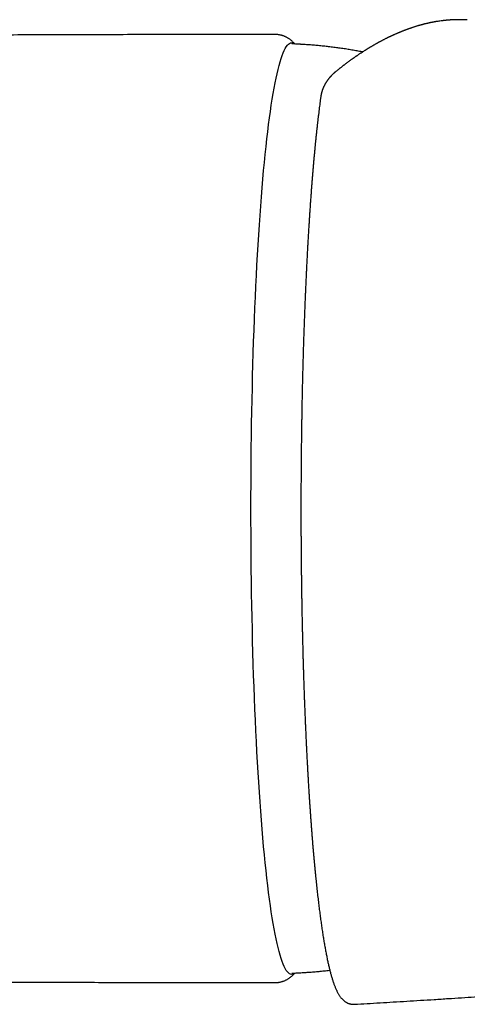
# Model space of a CAD drawing. Header units: millimetres. Extents: x 8 to 699, y 12 to 648.
# Tile 19 of 38: x 358 to 380, y 286 to 334. Entities that reach past the tile are written whole.
import ezdxf

# ---------------------------------------------------------------- set-up
doc = ezdxf.new("R2010")
doc.units = ezdxf.units.MM

msp = doc.modelspace()

# ---------------------------------------------------------------- linework, layer by layer
at = {"color": 7, "linetype": 'Continuous', "lineweight": 30, "flags": 128}
for points in [[(369.775, 309.925), (369.775, 310.523), (369.777, 311.12), (369.781, 311.717), (369.786, 312.313), (369.792, 312.906), (369.799, 313.498), (369.808, 314.088), (369.818, 314.674), (369.83, 315.258), (369.843, 315.837), (369.857, 316.413), (369.872, 316.984), (369.889, 317.55), (369.907, 318.111), (369.926, 318.667), (369.947, 319.216), (369.969, 319.76), (369.992, 320.296), (370.016, 320.825), (370.041, 321.347), (370.068, 321.861), (370.096, 322.367), (370.125, 322.864), (370.155, 323.353), (370.186, 323.832), (370.218, 324.301), (370.252, 324.761), (370.286, 325.211), (370.322, 325.65), (370.358, 326.078), (370.395, 326.496), (370.434, 326.902), (370.473, 327.296), (370.513, 327.679), (370.554, 328.049), (370.595, 328.407), (370.638, 328.752), (370.681, 329.084), (370.725, 329.403), (370.77, 329.709), (370.816, 330.001), (370.862, 330.28), (370.909, 330.544), (370.956, 330.795), (371.004, 331.031), (371.052, 331.252), (371.101, 331.459), (371.151, 331.652), (371.2, 331.829), (371.25, 331.991), (371.301, 332.138), (371.352, 332.27), (371.403, 332.387), (371.454, 332.488), (371.506, 332.574), (371.558, 332.645), (371.61, 332.699), (371.662, 332.738), (371.714, 332.762), (371.766, 332.77), (371.818, 332.762), (371.87, 332.738), (371.912, 332.708)], [(371.912, 287.141), (371.87, 287.111), (371.818, 287.087), (371.766, 287.079), (371.714, 287.087), (371.662, 287.111), (371.61, 287.15), (371.558, 287.205), (371.506, 287.275), (371.454, 287.361), (371.403, 287.462), (371.352, 287.579), (371.301, 287.711), (371.25, 287.858), (371.2, 288.02), (371.151, 288.198), (371.101, 288.39), (371.052, 288.597), (371.004, 288.818), (370.956, 289.054), (370.909, 289.305), (370.862, 289.569), (370.816, 289.848), (370.77, 290.14), (370.725, 290.446), (370.681, 290.765), (370.638, 291.097), (370.595, 291.442), (370.554, 291.8), (370.513, 292.171), (370.473, 292.553), (370.434, 292.947), (370.395, 293.353), (370.358, 293.771), (370.322, 294.199), (370.286, 294.638), (370.252, 295.088), (370.218, 295.548), (370.186, 296.017), (370.155, 296.497), (370.125, 296.985), (370.096, 297.482), (370.068, 297.988), (370.041, 298.502), (370.016, 299.024), (369.992, 299.553), (369.969, 300.089), (369.947, 300.633), (369.926, 301.182), (369.907, 301.738), (369.889, 302.299), (369.872, 302.865), (369.857, 303.436), (369.843, 304.012), (369.83, 304.591), (369.818, 305.175), (369.808, 305.761), (369.799, 306.351), (369.792, 306.943), (369.786, 307.537), (369.781, 308.132), (369.777, 308.729), (369.775, 309.327), (369.775, 309.925)]]:
    msp.add_lwpolyline(points, dxfattribs=at)
at = {"color": 7, "linetype": 'Continuous', "lineweight": 30}
for points, knots in [([(380.372, 333.886), (380.359, 333.887), (380.33, 333.889), (380.286, 333.891), (380.237, 333.894), (380.192, 333.895), (380.15, 333.897), (380.112, 333.898), (380.074, 333.899), (380.036, 333.899), (379.998, 333.899), (379.962, 333.9), (379.926, 333.899), (379.896, 333.899), (379.872, 333.899), (379.853, 333.899), (379.838, 333.898), (379.823, 333.898), (379.805, 333.898), (379.782, 333.897), (379.754, 333.896), (379.723, 333.895), (379.69, 333.894), (379.656, 333.892), (379.622, 333.89), (379.588, 333.888), (379.555, 333.886), (379.523, 333.884), (379.494, 333.882), (379.468, 333.88), (379.444, 333.879), (379.424, 333.877), (379.407, 333.875), (379.388, 333.874), (379.367, 333.872), (379.34, 333.869), (379.31, 333.866), (379.275, 333.863), (379.237, 333.859), (379.196, 333.854), (379.131, 333.846), (379.044, 333.835), (378.959, 333.822), (378.901, 333.813), (378.869, 333.808), (378.841, 333.803), (378.816, 333.799), (378.792, 333.795), (378.765, 333.79), (378.734, 333.784), (378.697, 333.777), (378.659, 333.77), (378.621, 333.762), (378.584, 333.755), (378.548, 333.747), (378.509, 333.739), (378.467, 333.73), (378.422, 333.719), (378.372, 333.708), (378.319, 333.695), (378.265, 333.682), (378.214, 333.668), (378.166, 333.656), (378.124, 333.645), (378.087, 333.634), (378.051, 333.624), (378.014, 333.614), (377.975, 333.603), (377.934, 333.59), (377.889, 333.577), (377.84, 333.562), (377.789, 333.546), (377.739, 333.53), (377.692, 333.514), (377.645, 333.498), (377.597, 333.482), (377.548, 333.465), (377.499, 333.448), (377.454, 333.432), (377.412, 333.416), (377.369, 333.4), (377.323, 333.383), (377.275, 333.364), (377.229, 333.346), (377.188, 333.33), (377.152, 333.316), (377.118, 333.302), (377.088, 333.29), (377.06, 333.278), (377.036, 333.268), (377.013, 333.258), (376.989, 333.248), (376.96, 333.236), (376.925, 333.221), (376.885, 333.203), (376.841, 333.184), (376.795, 333.163), (376.747, 333.142), (376.705, 333.122), (376.669, 333.106), (376.64, 333.092), (376.611, 333.079), (376.584, 333.066), (376.56, 333.054), (376.543, 333.046), (376.529, 333.039), (376.517, 333.033), (376.502, 333.026), (376.485, 333.018), (376.464, 333.008), (376.432, 332.992), (376.389, 332.97), (376.336, 332.944), (376.286, 332.918), (376.238, 332.893), (376.193, 332.87), (376.153, 332.848), (376.116, 332.829), (376.084, 332.811), (376.058, 332.797), (376.037, 332.786), (376.022, 332.778), (376.01, 332.771), (375.999, 332.765), (375.987, 332.758), (375.971, 332.749), (375.952, 332.739), (375.929, 332.726), (375.895, 332.707), (375.854, 332.683), (375.808, 332.657), (375.767, 332.633), (375.729, 332.611), (375.69, 332.588), (375.648, 332.563), (375.611, 332.541), (375.578, 332.521), (375.553, 332.506), (375.53, 332.492), (375.511, 332.48), (375.495, 332.471), (375.484, 332.464), (375.472, 332.457), (375.457, 332.447), (375.434, 332.433), (375.405, 332.415), (375.37, 332.393), (375.33, 332.367), (375.288, 332.34), (375.243, 332.311), (375.197, 332.281), (375.149, 332.25), (375.102, 332.219), (375.054, 332.187), (375.012, 332.159), (374.976, 332.134), (374.949, 332.116), (374.927, 332.1), (374.907, 332.087), (374.886, 332.072), (374.861, 332.055), (374.834, 332.036), (374.804, 332.015), (374.772, 331.993), (374.74, 331.97), (374.696, 331.939), (374.641, 331.899), (374.574, 331.85), (374.507, 331.801), (374.443, 331.753), (374.385, 331.709), (374.341, 331.676), (374.311, 331.653), (374.29, 331.637), (374.266, 331.619), (374.239, 331.598), (374.207, 331.573), (374.172, 331.545), (374.132, 331.514), (374.09, 331.48), (374.043, 331.443), (373.992, 331.402), (373.957, 331.374), (373.938, 331.359)], [0, 0, 0, 0, 0.005774, 0.012443, 0.02001, 0.028476, 0.034259, 0.040398, 0.046892, 0.053276, 0.059145, 0.065756, 0.071563, 0.076565, 0.080763, 0.083497, 0.085737, 0.088029, 0.090819, 0.094595, 0.099014, 0.104068, 0.109359, 0.114681, 0.120034, 0.125419, 0.130836, 0.135726, 0.140426, 0.144619, 0.148303, 0.151476, 0.15414, 0.156546, 0.160131, 0.164343, 0.169183, 0.17465, 0.180744, 0.18731, 0.193843, 0.211426, 0.228449, 0.233831, 0.238721, 0.243115, 0.247015, 0.25053, 0.254391, 0.259557, 0.26539, 0.271575, 0.277388, 0.283215, 0.288666, 0.294557, 0.301081, 0.308237, 0.315806, 0.324484, 0.332854, 0.340916, 0.348578, 0.354846, 0.360557, 0.365929, 0.371594, 0.377597, 0.384041, 0.390963, 0.398363, 0.406801, 0.414608, 0.421783, 0.428762, 0.436159, 0.443981, 0.451786, 0.458568, 0.464994, 0.471473, 0.47848, 0.486018, 0.493893, 0.499706, 0.505205, 0.510388, 0.515192, 0.51944, 0.523061, 0.526382, 0.53011, 0.534288, 0.539848, 0.546046, 0.552876, 0.560068, 0.567484, 0.575123, 0.579498, 0.583943, 0.588458, 0.592888, 0.596536, 0.59932, 0.600952, 0.602795, 0.605065, 0.607763, 0.610887, 0.614439, 0.622784, 0.630854, 0.638596, 0.646008, 0.653092, 0.659126, 0.664841, 0.669854, 0.674094, 0.676885, 0.679199, 0.681037, 0.682569, 0.684333, 0.686711, 0.689702, 0.693305, 0.697399, 0.705164, 0.712377, 0.718457, 0.724134, 0.730066, 0.736455, 0.743298, 0.747338, 0.751427, 0.754993, 0.757944, 0.760279, 0.761998, 0.763212, 0.765732, 0.769211, 0.773649, 0.779046, 0.785388, 0.792061, 0.798727, 0.806053, 0.813371, 0.82068, 0.827982, 0.835136, 0.84026, 0.844485, 0.84781, 0.850501, 0.853694, 0.857519, 0.861703, 0.866416, 0.871325, 0.876342, 0.881468, 0.891473, 0.901867, 0.912528, 0.922445, 0.931393, 0.93937, 0.942573, 0.945616, 0.949114, 0.953323, 0.958245, 0.963877, 0.969839, 0.976433, 0.983658, 0.991514, 1, 1, 1, 1]), ([(380.372, 333.886), (380.373, 333.886), (380.377, 333.886), (380.38, 333.886), (380.382, 333.886)], [0, 0, 0, 0, 0.402367, 1, 1, 1, 1]), ([(370.965, 333.174), (370.74, 333.174), (369.453, 333.174), (367.103, 333.172), (363.915, 333.166), (360.728, 333.158), (357.541, 333.146), (354.354, 333.132), (351.166, 333.115), (347.979, 333.095), (344.792, 333.072), (341.605, 333.047), (339.386, 333.027), (338.23, 333.016), (338.136, 333.015)], [0, 0, 0, 0, 0.020563, 0.117649, 0.214735, 0.311821, 0.408906, 0.505992, 0.603077, 0.700162, 0.797247, 0.894332, 0.991417, 1, 1, 1, 1]), ([(371.925, 332.706), (371.914, 332.719), (371.892, 332.745), (371.855, 332.783), (371.817, 332.821), (371.778, 332.857), (371.738, 332.891), (371.696, 332.924), (371.654, 332.955), (371.61, 332.984), (371.565, 333.012), (371.518, 333.037), (371.47, 333.061), (371.421, 333.083), (371.37, 333.103), (371.318, 333.121), (371.264, 333.136), (371.21, 333.149), (371.154, 333.16), (371.097, 333.167), (371.04, 333.172), (370.996, 333.175), (370.971, 333.174), (370.965, 333.174)], [0, 0, 0, 0, 0.058427, 0.120532, 0.179615, 0.236114, 0.290403, 0.342799, 0.393581, 0.44299, 0.491238, 0.538513, 0.584981, 0.63079, 0.67607, 0.720938, 0.765497, 0.809838, 0.85404, 0.898176, 0.94231, 0.986499, 1, 1, 1, 1]), ([(375.251, 332.317), (375.243, 332.318), (375.151, 332.337), (374.974, 332.369), (374.722, 332.412), (374.47, 332.453), (374.217, 332.491), (373.964, 332.526), (373.711, 332.559), (373.457, 332.588), (373.203, 332.615), (372.948, 332.638), (372.694, 332.659), (372.481, 332.674), (372.333, 332.684), (372.258, 332.688), (372.216, 332.69), (372.19, 332.692), (372.168, 332.693), (372.031, 332.7), (371.9, 332.708), (371.775, 332.714)], [0, 0, 0, 0, 0.007485, 0.080428, 0.153372, 0.226315, 0.299259, 0.372202, 0.445145, 0.518086, 0.591026, 0.663964, 0.736899, 0.80983, 0.846294, 0.864526, 0.873641, 0.882065, 0.887355, 0.892502, 1, 1, 1, 1]), ([(373.938, 331.359), (373.927, 331.35), (373.907, 331.333), (373.88, 331.31), (373.858, 331.29), (373.839, 331.273), (373.82, 331.256), (373.801, 331.238), (373.779, 331.217), (373.755, 331.194), (373.731, 331.17), (373.711, 331.148), (373.692, 331.129), (373.676, 331.11), (373.659, 331.092), (373.644, 331.074), (373.629, 331.057), (373.614, 331.04), (373.598, 331.02), (373.581, 330.999), (373.566, 330.98), (373.554, 330.964), (373.545, 330.952), (373.534, 330.937), (373.521, 330.919), (373.505, 330.897), (373.487, 330.87), (373.466, 330.839), (373.452, 330.816), (373.445, 330.804)], [0, 0, 0, 0, 0.055545, 0.102438, 0.140596, 0.171022, 0.202876, 0.238286, 0.277134, 0.323385, 0.371405, 0.411981, 0.444232, 0.477493, 0.511879, 0.544532, 0.573099, 0.602218, 0.637229, 0.677081, 0.713605, 0.735788, 0.755593, 0.778256, 0.808166, 0.845314, 0.889687, 0.941261, 1, 1, 1, 1]), ([(373.445, 330.804), (373.437, 330.792), (373.424, 330.769), (373.406, 330.738), (373.392, 330.712), (373.382, 330.693), (373.374, 330.677), (373.366, 330.661), (373.356, 330.641), (373.344, 330.615), (373.331, 330.587), (373.319, 330.559), (373.309, 330.535), (373.3, 330.514), (373.292, 330.492), (373.283, 330.468), (373.274, 330.442), (373.266, 330.417), (373.259, 330.396), (373.253, 330.377), (373.248, 330.359), (373.243, 330.342), (373.238, 330.324), (373.232, 330.302), (373.226, 330.278), (373.221, 330.256), (373.217, 330.236), (373.213, 330.219), (373.21, 330.204), (373.207, 330.188), (373.203, 330.167), (373.199, 330.14), (373.196, 330.119), (373.194, 330.108)], [0, 0, 0, 0, 0.05444, 0.104271, 0.14333, 0.171558, 0.192912, 0.21379, 0.245803, 0.281862, 0.328617, 0.369636, 0.404975, 0.43328, 0.461706, 0.49693, 0.537481, 0.57385, 0.604333, 0.629623, 0.653775, 0.677446, 0.701693, 0.732082, 0.76941, 0.798628, 0.825654, 0.849123, 0.86904, 0.888512, 0.916565, 0.953743, 1, 1, 1, 1]), ([(373.194, 330.107), (373.191, 330.083), (373.181, 330.009), (373.164, 329.883), (373.144, 329.729), (373.124, 329.573), (373.104, 329.415), (373.085, 329.254), (373.065, 329.091), (373.046, 328.925), (373.027, 328.758), (373.008, 328.587), (372.99, 328.415), (372.971, 328.24), (372.953, 328.064), (372.935, 327.885), (372.917, 327.703), (372.9, 327.52), (372.882, 327.334), (372.865, 327.146), (372.848, 326.957), (372.831, 326.765), (372.814, 326.571), (372.798, 326.375), (372.782, 326.177), (372.766, 325.976), (372.75, 325.774), (372.734, 325.57), (372.719, 325.364), (372.704, 325.156), (372.689, 324.947), (372.674, 324.735), (372.659, 324.521), (372.645, 324.306), (372.631, 324.089), (372.617, 323.87), (372.603, 323.649), (372.59, 323.427), (372.577, 323.203), (372.564, 322.977), (372.551, 322.749), (372.538, 322.52), (372.526, 322.289), (372.514, 322.057), (372.502, 321.823), (372.49, 321.588), (372.479, 321.351), (372.468, 321.112), (372.457, 320.872), (372.446, 320.631), (372.436, 320.388), (372.425, 320.143), (372.415, 319.898), (372.406, 319.651), (372.396, 319.402), (372.387, 319.153), (372.378, 318.901), (372.369, 318.649), (372.361, 318.395), (372.352, 318.14), (372.344, 317.884), (372.336, 317.627), (372.329, 317.368), (372.322, 317.108), (372.314, 316.847), (372.308, 316.585), (372.301, 316.321), (372.295, 316.056), (372.289, 315.799), (372.283, 315.541), (372.278, 315.291), (372.273, 315.041), (372.269, 314.799), (372.265, 314.557), (372.261, 314.315), (372.257, 314.072), (372.253, 313.828), (372.25, 313.585), (372.246, 313.341), (372.244, 313.097), (372.241, 312.852), (372.238, 312.608), (372.236, 312.364), (372.234, 312.12), (372.232, 311.876), (372.23, 311.633), (372.229, 311.391), (372.228, 311.151), (372.227, 310.916), (372.226, 310.691), (372.226, 310.491), (372.225, 310.316), (372.225, 310.132), (372.225, 310.003), (372.225, 309.925)], [0, 0, 0, 0, 0.005675, 0.017151, 0.028613, 0.040061, 0.051496, 0.06292, 0.074332, 0.085733, 0.097124, 0.108506, 0.119879, 0.131244, 0.1426, 0.153949, 0.165291, 0.176627, 0.187956, 0.199279, 0.210596, 0.221908, 0.233216, 0.244519, 0.255817, 0.267111, 0.278402, 0.289689, 0.300974, 0.312255, 0.323533, 0.334809, 0.346083, 0.357355, 0.368626, 0.379895, 0.391163, 0.40243, 0.413696, 0.424962, 0.436228, 0.447494, 0.45876, 0.470028, 0.481296, 0.492565, 0.503836, 0.51511, 0.526385, 0.537663, 0.548944, 0.560229, 0.571517, 0.58281, 0.594108, 0.605411, 0.61672, 0.628036, 0.639358, 0.650689, 0.662029, 0.673378, 0.684737, 0.696109, 0.707493, 0.718891, 0.730306, 0.741737, 0.753189, 0.763487, 0.77495, 0.785244, 0.795537, 0.805827, 0.816115, 0.826399, 0.83668, 0.846956, 0.857228, 0.867492, 0.877749, 0.887996, 0.89823, 0.908446, 0.91864, 0.928799, 0.938908, 0.948934, 0.95881, 0.968375, 0.977076, 0.98379, 0.990231, 1, 1, 1, 1]), ([(372.225, 309.925), (372.225, 309.836), (372.225, 309.71), (372.225, 309.525), (372.226, 309.366), (372.226, 309.177), (372.227, 308.977), (372.227, 308.768), (372.228, 308.551), (372.23, 308.329), (372.231, 308.103), (372.233, 307.874), (372.235, 307.642), (372.237, 307.407), (372.239, 307.171), (372.241, 306.933), (372.244, 306.694), (372.247, 306.454), (372.25, 306.214), (372.254, 305.973), (372.257, 305.731), (372.261, 305.489), (372.265, 305.247), (372.27, 305.004), (372.274, 304.762), (372.279, 304.52), (372.284, 304.277), (372.289, 304.035), (372.295, 303.793), (372.301, 303.552), (372.307, 303.311), (372.313, 303.07), (372.319, 302.83), (372.326, 302.59), (372.333, 302.351), (372.34, 302.113), (372.347, 301.875), (372.354, 301.638), (372.362, 301.402), (372.37, 301.166), (372.378, 300.932), (372.387, 300.698), (372.395, 300.465), (372.404, 300.233), (372.413, 300.002), (372.423, 299.772), (372.432, 299.543), (372.442, 299.315), (372.452, 299.089), (372.462, 298.863), (372.472, 298.639), (372.483, 298.416), (372.494, 298.194), (372.505, 297.973), (372.516, 297.754), (372.527, 297.536), (372.539, 297.319), (372.551, 297.104), (372.563, 296.89), (372.575, 296.678), (372.587, 296.467), (372.6, 296.257), (372.613, 296.049), (372.626, 295.843), (372.639, 295.638), (372.652, 295.435), (372.666, 295.234), (372.68, 295.034), (372.694, 294.835), (372.708, 294.639), (372.722, 294.444), (372.737, 294.251), (372.751, 294.06), (372.766, 293.87), (372.781, 293.682), (372.796, 293.496), (372.812, 293.312), (372.827, 293.13), (372.843, 292.95), (372.859, 292.772), (372.875, 292.595), (372.891, 292.421), (372.907, 292.248), (372.924, 292.078), (372.941, 291.909), (372.957, 291.743), (372.974, 291.579), (372.992, 291.416), (373.009, 291.256), (373.026, 291.098), (373.044, 290.942), (373.062, 290.788), (373.08, 290.636), (373.098, 290.487), (373.116, 290.339), (373.134, 290.194), (373.153, 290.051), (373.171, 289.91), (373.19, 289.771), (373.209, 289.635), (373.228, 289.501), (373.247, 289.369), (373.266, 289.239), (373.286, 289.112), (373.305, 288.987), (373.325, 288.864), (373.345, 288.744), (373.365, 288.626), (373.385, 288.51), (373.405, 288.396), (373.425, 288.285), (373.446, 288.176), (373.466, 288.069), (373.487, 287.965), (373.508, 287.863), (373.529, 287.763), (373.55, 287.666), (373.572, 287.57), (373.593, 287.477), (373.615, 287.387), (373.637, 287.298), (373.659, 287.212), (373.681, 287.128), (373.704, 287.047), (373.726, 286.967), (373.749, 286.889), (373.773, 286.814), (373.796, 286.741), (373.821, 286.669), (373.845, 286.6), (373.87, 286.532), (373.896, 286.466), (373.922, 286.402), (373.95, 286.34), (373.978, 286.279), (374.007, 286.22), (374.037, 286.163), (374.069, 286.107), (374.102, 286.054), (374.136, 286.004), (374.17, 285.957), (374.204, 285.914), (374.239, 285.875), (374.274, 285.839), (374.309, 285.806), (374.344, 285.777), (374.38, 285.749), (374.417, 285.725), (374.454, 285.702), (374.492, 285.682), (374.531, 285.665), (374.571, 285.649), (374.612, 285.636), (374.654, 285.626), (374.697, 285.618), (374.74, 285.612), (374.784, 285.61), (374.817, 285.61), (374.835, 285.611), (374.838, 285.612)], [0, 0, 0, 0, 0.00707, 0.00995, 0.01473, 0.019698, 0.025032, 0.030602, 0.036358, 0.042258, 0.048272, 0.054378, 0.060561, 0.066808, 0.073108, 0.079454, 0.085839, 0.092259, 0.098708, 0.105185, 0.111684, 0.118205, 0.124744, 0.1313, 0.137872, 0.144457, 0.151055, 0.157664, 0.164283, 0.170913, 0.17755, 0.184196, 0.19085, 0.19751, 0.204177, 0.210849, 0.217527, 0.224211, 0.230898, 0.23759, 0.244287, 0.250986, 0.25769, 0.264396, 0.271106, 0.277819, 0.284534, 0.291251, 0.297971, 0.304693, 0.311417, 0.318142, 0.324869, 0.331598, 0.338328, 0.345059, 0.351792, 0.358526, 0.36526, 0.371995, 0.378732, 0.385468, 0.392206, 0.398944, 0.405682, 0.412421, 0.41916, 0.425899, 0.432639, 0.439378, 0.446118, 0.452857, 0.459597, 0.466336, 0.473075, 0.479814, 0.486553, 0.493291, 0.500029, 0.506767, 0.513504, 0.520241, 0.526977, 0.533713, 0.540448, 0.547183, 0.553917, 0.56065, 0.567383, 0.574115, 0.580846, 0.587577, 0.594307, 0.601036, 0.607765, 0.614493, 0.621221, 0.627948, 0.634675, 0.641401, 0.648127, 0.654853, 0.661578, 0.668303, 0.675029, 0.681754, 0.68848, 0.695207, 0.701935, 0.708663, 0.715393, 0.722125, 0.72886, 0.735597, 0.742337, 0.749081, 0.75583, 0.762585, 0.769346, 0.776115, 0.782893, 0.789682, 0.796483, 0.803298, 0.810131, 0.816983, 0.823858, 0.83076, 0.837693, 0.844662, 0.851674, 0.858733, 0.865847, 0.873021, 0.880259, 0.887557, 0.894901, 0.902256, 0.909522, 0.916589, 0.923344, 0.92971, 0.935663, 0.941224, 0.946432, 0.951336, 0.955982, 0.960411, 0.96466, 0.968762, 0.972746, 0.976638, 0.980459, 0.984229, 0.987968, 0.99169, 0.995412, 0.999146, 1, 1, 1, 1]), ([(374.84, 285.611), (375.049, 285.623), (375.471, 285.648), (376.109, 285.685), (376.757, 285.724), (377.416, 285.764), (378.085, 285.806), (378.764, 285.848), (379.434, 285.891), (380.095, 285.934), (380.745, 285.976), (381.404, 286.02), (382.071, 286.065), (382.748, 286.111), (383.432, 286.159), (384.126, 286.208), (384.828, 286.258), (385.539, 286.309), (386.259, 286.362), (386.987, 286.417), (387.769, 286.476), (388.606, 286.54), (389.497, 286.61), (390.401, 286.681), (391.27, 286.751), (392.103, 286.819), (392.898, 286.886), (393.702, 286.953), (394.514, 287.023), (395.336, 287.094), (396.216, 287.171), (397.156, 287.255), (398.157, 287.345), (399.17, 287.438), (399.978, 287.514), (400.448, 287.558), (400.577, 287.57)], [0, 0, 0, 0, 0.024352, 0.049107, 0.074267, 0.099831, 0.125799, 0.152172, 0.178948, 0.203848, 0.229088, 0.254668, 0.280587, 0.306845, 0.333443, 0.360381, 0.387659, 0.415275, 0.443232, 0.471528, 0.500163, 0.534348, 0.569005, 0.604133, 0.639732, 0.670308, 0.701223, 0.732477, 0.76407, 0.796003, 0.828276, 0.866747, 0.905689, 0.945102, 0.984986, 1, 1, 1, 1]), ([(370.965, 286.675), (370.979, 286.675), (371.012, 286.675), (371.064, 286.678), (371.121, 286.685), (371.178, 286.694), (371.235, 286.706), (371.29, 286.72), (371.345, 286.737), (371.398, 286.757), (371.45, 286.779), (371.501, 286.803), (371.55, 286.829), (371.597, 286.857), (371.644, 286.887), (371.688, 286.919), (371.732, 286.953), (371.774, 286.988), (371.815, 287.026), (371.855, 287.065), (371.892, 287.105), (371.914, 287.131), (371.925, 287.143)], [0, 0, 0, 0, 0.031193, 0.075655, 0.120317, 0.165234, 0.210468, 0.256086, 0.302163, 0.34879, 0.396069, 0.444119, 0.493078, 0.543107, 0.594389, 0.647136, 0.701593, 0.758041, 0.816808, 0.878275, 0.942892, 1, 1, 1, 1]), ([(371.775, 287.135), (371.81, 287.137), (371.917, 287.142), (372.042, 287.149), (372.143, 287.155), (372.178, 287.157), (372.202, 287.158), (372.299, 287.163), (372.475, 287.174), (372.729, 287.192), (372.984, 287.214), (373.238, 287.238), (373.457, 287.261), (373.591, 287.277), (373.641, 287.283)], [0, 0, 0, 0, 0.056279, 0.17239, 0.200964, 0.219297, 0.228907, 0.238384, 0.374754, 0.511131, 0.647515, 0.783906, 0.920302, 1, 1, 1, 1]), ([(341.199, 286.806), (341.26, 286.806), (342.385, 286.796), (344.571, 286.779), (347.759, 286.755), (350.946, 286.735), (354.133, 286.718), (357.32, 286.703), (360.508, 286.692), (363.695, 286.683), (366.882, 286.678), (369.306, 286.675), (370.667, 286.675), (370.965, 286.675)], [0, 0, 0, 0, 0.006231, 0.1133086, 0.220386, 0.3274632, 0.4345403, 0.5416172, 0.6486939, 0.7557705, 0.8628469, 0.9699232, 1, 1, 1, 1])]:
    msp.add_open_spline(points, degree=3, knots=knots, dxfattribs=at)

doc.saveas('drawing.dxf')
